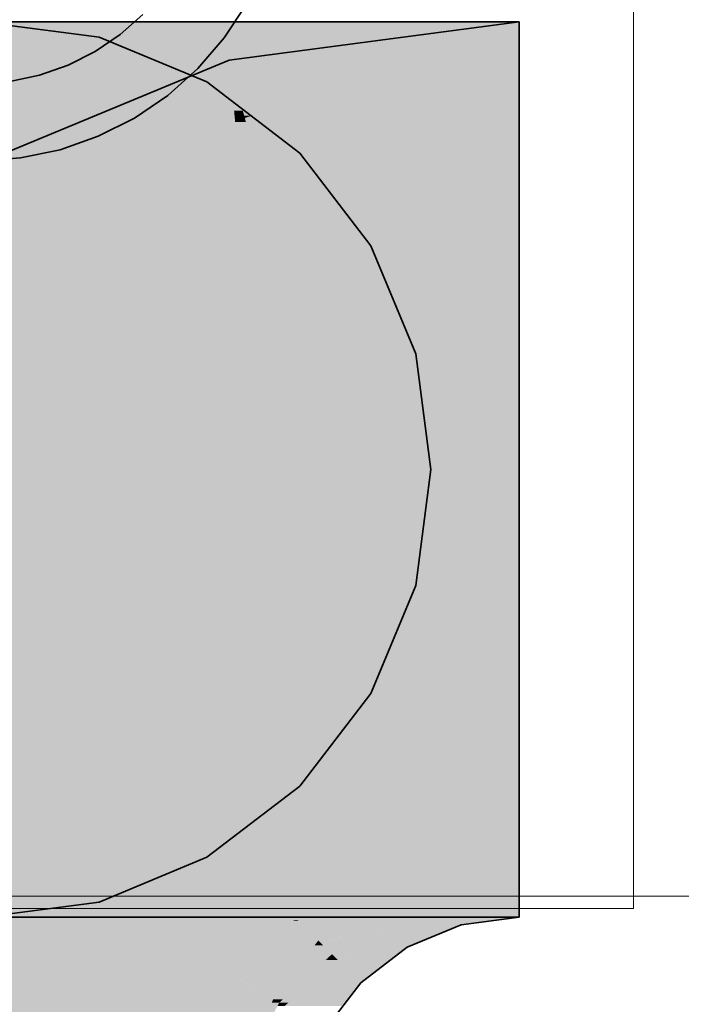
# Model space of a CAD drawing. Extents: x -297 to 573, y -46 to 548.
# Tile 196 of 256: x 325.815 to 326.672, y 260.374 to 261.65. Entities that reach past the tile are written whole.
import ezdxf
from ezdxf.lldxf.tags import DXFTag

# ---------------------------------------------------------------- set-up
doc = ezdxf.new("R2010")
doc.units = 0
doc.layers.get('0').update_dxf_attribs({"lineweight": 35})
doc.layers.add('0-Shading', color=7, linetype='Continuous', lineweight=35)
doc.layers.add('5_EG-HLSE', color=7, linetype='Continuous', lineweight=25)
for name, color, linetype, lineweight, true_color in [('H_Heizkoerper', 1, 'Continuous', 35, 0xff0000), ('H_Vorlauf', 1, 'Continuous', 35, 0xff0000), ('H_Vorlauf_Beschriftung', 1, 'Continuous', 18, 0xff0000)]:
    doc.layers.add(name, color=color, linetype=linetype, lineweight=lineweight, true_color=true_color)
tags = doc.linetypes.add('ALL_S14', pattern=[0.002, 0.001, -0.001]).pattern_tags.tags
tags[6:7] = [DXFTag(74, 4), DXFTag(75, 0), DXFTag(340, '0'), DXFTag(46, 1.0), DXFTag(50, 0.0), DXFTag(44, 0.0), DXFTag(45, 0.0)]
tags[4:5] = [DXFTag(74, 4), DXFTag(75, 0), DXFTag(340, '0'), DXFTag(46, 1.0), DXFTag(50, 0.0), DXFTag(44, 0.0), DXFTag(45, 0.0)]

# ---------------------------------------------------------------- blocks, each defined once
blk = doc.blocks.new('Shading-A07ALD3N1N', base_point=(326.1039, 261.5323))
at = {"layer": '0-Shading', "color": 14, "true_color": 0xa00000}
for points in [[(325.2046, 261.5846), (326.1092, 261.5846), (325.3172, 261.6472)], [(326.1092, 261.5846), (325.6557, 261.6472), (325.3172, 261.6472)], [(326.1092, 261.5846), (326.1717, 261.6472), (325.6557, 261.6472)], [(326.094, 261.5695), (326.384, 261.6472), (326.1717, 261.6472)], [(326.1152, 261.5257), (326.1057, 261.5257), (326.4325, 261.6369)], [(326.1057, 261.5257), (326.4325, 261.6369), (326.384, 261.6369)], [(326.4617, 261.5845), (326.1501, 261.5845), (326.4617, 261.6472)], [(326.1501, 261.5845), (326.4617, 261.6472), (326.384, 261.6472)], [(326.314, 261.609), (326.1717, 261.609), (326.384, 261.6369)], [(326.4617, 261.5695), (326.24, 261.5695), (326.4617, 261.6472)], [(326.4325, 261.6369), (326.384, 261.6369), (326.4617, 261.6472)], [(326.094, 261.5175), (325.8926, 261.5175), (326.0864, 261.5977)], [(326.1618, 261.5977), (326.0864, 261.5977), (326.1717, 261.609)], [(326.1039, 261.5323), (326.0926, 261.5323), (326.0864, 261.5977)], [(326.1039, 261.5323), (326.1618, 261.5977), (326.0864, 261.5977)], [(326.1221, 261.5323), (326.1039, 261.5323), (326.314, 261.609)], [(326.1039, 261.5323), (326.314, 261.609), (326.1717, 261.609)], [(325.1773, 261.5695), (326.094, 261.5695), (325.2046, 261.5846)], [(326.094, 261.5695), (325.2046, 261.5846), (326.1092, 261.5846)], [(326.094, 261.5695), (326.4617, 261.5695), (326.1501, 261.5845)], [(326.4617, 261.5695), (326.4617, 261.5845), (326.1501, 261.5845)], [(326.1065, 261.5227), (326.4617, 261.5695), (326.24, 261.5695)], [(326.094, 261.5175), (326.1039, 261.5323), (326.0926, 261.5323)], [(326.094, 261.5175), (326.1057, 261.5257), (326.0995, 261.5257)], [(326.094, 261.5175), (326.1065, 261.5227), (326.1014, 261.5227)], [(326.1057, 261.5257), (326.0995, 261.5257), (326.1039, 261.5323)], [(326.1065, 261.5227), (326.1014, 261.5227), (326.1057, 261.5257)], [(326.1057, 261.5257), (326.1221, 261.5323), (326.1039, 261.5323)], [(326.1065, 261.5227), (326.1152, 261.5257), (326.1057, 261.5257)], [(325.938, 261.4529), (325.7367, 261.4529), (326.094, 261.5175)], [(325.7367, 261.4529), (326.094, 261.5175), (325.8926, 261.5175)], [(325.7755, 261.3856), (325.938, 261.4529), (325.7367, 261.4529)], [(325.4708, 260.4872), (326.1717, 260.4872), (325.2797, 260.5648)], [(326.1717, 260.4872), (325.2797, 260.5648), (326.094, 260.5648)], [(326.1717, 260.4872), (326.384, 260.4872), (326.094, 260.5648)], [(326.384, 260.4872), (326.4617, 260.4872), (326.094, 260.5648)], [(326.4617, 260.4872), (326.094, 260.5648), (326.4617, 260.5648)], [(326.4617, 260.5523), (326.3665, 260.5523), (326.4617, 260.5648)], [(326.375, 260.5156), (326.2778, 260.5156), (326.3665, 260.5523)], [(326.3866, 260.4773), (326.3838, 260.4773), (326.3665, 260.5523)], [(326.384, 260.4872), (326.4617, 260.5523), (326.3665, 260.5523)], [(326.4617, 260.4872), (326.384, 260.4872), (326.4617, 260.5523)], [(326.2904, 260.4939), (326.2496, 260.4939), (326.2778, 260.5156)], [(326.2944, 260.4868), (326.375, 260.5156), (326.2778, 260.5156)], [(326.3816, 260.4868), (326.2944, 260.4868), (326.375, 260.5156)], [(326.2201, 260.4572), (326.2017, 260.4572), (326.2904, 260.4939)], [(326.2017, 260.4572), (326.2904, 260.4939), (326.2496, 260.4939)], [(326.3006, 260.4762), (326.2565, 260.4762), (326.2904, 260.4939)], [(326.2446, 260.4508), (326.208, 260.4508), (326.3006, 260.4762)], [(326.208, 260.4508), (326.3006, 260.4762), (326.2565, 260.4762)], [(326.3063, 260.4663), (326.2789, 260.4663), (326.3006, 260.4762)], [(326.3006, 260.4762), (326.3816, 260.4868), (326.2944, 260.4868)], [(326.384, 260.4762), (326.3006, 260.4762), (326.3816, 260.4868)], [(326.3063, 260.4663), (326.384, 260.4762), (326.3006, 260.4762)], [(326.3603, 260.4663), (326.3063, 260.4663), (326.384, 260.4762)], [(326.384, 260.4762), (326.3866, 260.4773), (326.3838, 260.4773)], [(326.3866, 260.4773), (326.4617, 260.4872), (326.384, 260.4872)], [(326.2441, 260.4395), (326.2194, 260.4395), (326.3063, 260.4663)], [(326.2194, 260.4395), (326.3063, 260.4663), (326.2789, 260.4663)], [(326.3167, 260.4483), (326.2646, 260.4483), (326.3063, 260.4663)], [(326.3167, 260.4483), (326.3603, 260.4663), (326.3063, 260.4663)], [(326.1432, 260.381), (326.208, 260.4508), (326.1968, 260.4508)], [(326.208, 260.4508), (326.1968, 260.4508), (326.2017, 260.4572)], [(326.2194, 260.4395), (326.1975, 260.4395), (326.208, 260.4508)], [(326.208, 260.4508), (326.2201, 260.4572), (326.2017, 260.4572)], [(326.2194, 260.4395), (326.2446, 260.4508), (326.208, 260.4508)], [(326.1559, 260.381), (326.1432, 260.381), (326.2194, 260.4395)], [(326.1432, 260.381), (326.2194, 260.4395), (326.1975, 260.4395)], [(326.2269, 260.432), (326.2113, 260.432), (326.2194, 260.4395)], [(326.2269, 260.432), (326.2441, 260.4395), (326.2194, 260.4395)], [(326.2954, 260.432), (326.2269, 260.432), (326.3167, 260.4483)], [(326.2269, 260.432), (326.3167, 260.4483), (326.2646, 260.4483)], [(326.1629, 260.3765), (326.151, 260.3765), (326.2269, 260.432)], [(326.151, 260.3765), (326.2269, 260.432), (326.2113, 260.432)], [(326.2566, 260.4022), (326.1925, 260.4022), (326.2269, 260.432)], [(326.2566, 260.4022), (326.2954, 260.432), (326.2269, 260.432)], [(326.2337, 260.3724), (326.1581, 260.3724), (326.2566, 260.4022)], [(326.1581, 260.3724), (326.2566, 260.4022), (326.1925, 260.4022)], [(326.1065, 260.2923), (326.151, 260.3765), (326.1414, 260.3765)], [(326.151, 260.3765), (326.1414, 260.3765), (326.1432, 260.381)], [(326.151, 260.3765), (326.1559, 260.381), (326.1432, 260.381)], [(326.1581, 260.3724), (326.1488, 260.3724), (326.151, 260.3765)], [(326.1581, 260.3724), (326.1629, 260.3765), (326.151, 260.3765)]]:
    blk.add_solid(points, dxfattribs=at)
at = {"layer": '0-Shading', "color": 12, "true_color": 0xd90000}
for points in [[(325.1922, 261.5439), (326.094, 261.5695), (325.1773, 261.5695)], [(326.0685, 261.5439), (325.1922, 261.5439), (326.094, 261.5695)], [(325.8817, 261.3571), (326.4617, 261.5695), (326.094, 261.5695)], [(326.4617, 261.5227), (326.1065, 261.5227), (326.4617, 261.5695)], [(326.4617, 261.5126), (326.3063, 261.5126), (326.4617, 261.5695)], [(325.9168, 261.3922), (326.0685, 261.5439), (325.1922, 261.5439)], [(325.2811, 261.3922), (325.9168, 261.3922), (325.1922, 261.5439)], [(326.1079, 261.5175), (326.094, 261.5175), (326.1065, 261.5227)], [(326.1092, 261.5126), (326.4617, 261.5227), (326.1065, 261.5227)], [(326.4617, 261.5126), (326.1092, 261.5126), (326.4617, 261.5227)], [(326.0053, 261.3856), (325.7755, 261.3856), (326.094, 261.5175)], [(325.8817, 261.3571), (326.4617, 261.5126), (326.3063, 261.5126)], [(326.4617, 261.3808), (325.9701, 261.3808), (326.4617, 261.5126)], [(326.1433, 261.3853), (326.0051, 261.3853), (326.1079, 261.5175)], [(326.0051, 261.3853), (326.1079, 261.5175), (326.094, 261.5175)], [(326.1433, 261.3853), (326.4617, 261.5126), (326.1092, 261.5126)], [(326.4617, 261.3853), (326.1433, 261.3853), (326.4617, 261.5126)], [(325.3017, 261.3571), (325.8817, 261.3571), (325.2811, 261.3922)], [(325.8817, 261.3571), (325.2811, 261.3922), (325.9168, 261.3922)], [(325.8817, 261.2018), (325.536, 261.2018), (325.7755, 261.3856)], [(325.8817, 261.2018), (326.0053, 261.3856), (325.7755, 261.3856)], [(325.8817, 261.2018), (326.1433, 261.3853), (326.0051, 261.3853)], [(326.1615, 261.3176), (326.0468, 261.3176), (326.1433, 261.3853)], [(326.1509, 261.3571), (326.4617, 261.3853), (326.1433, 261.3853)], [(326.4617, 261.3571), (326.1509, 261.3571), (326.4617, 261.3853)], [(325.8817, 261.3571), (326.4617, 261.3571), (325.9701, 261.3808)], [(326.4617, 261.3571), (326.4617, 261.3808), (325.9701, 261.3808)], [(326.1615, 261.3176), (326.4617, 261.3571), (326.1509, 261.3571)], [(325.8817, 261.2018), (326.1615, 261.3176), (326.0468, 261.3176)], [(325.8371, 261.1675), (325.4913, 261.1675), (325.8817, 261.2018)], [(325.4913, 261.1675), (325.8817, 261.2018), (325.536, 261.2018)], [(325.6414, 261.0174), (325.8371, 261.1675), (325.4913, 261.1675)], [(325.8948, 260.7641), (325.3993, 260.7641), (325.8817, 260.7772)], [(325.3993, 260.7641), (325.8817, 260.7772), (325.4571, 260.7772)], [(326.2165, 260.6874), (325.9714, 260.6874), (325.8817, 260.7772)], [(326.4617, 260.6217), (326.4617, 260.7772), (325.8817, 260.7772)], [(326.4617, 260.7574), (326.3116, 260.7574), (326.4617, 260.7772)], [(325.9714, 260.6874), (325.4178, 260.7616), (325.3884, 260.7616)], [(325.9714, 260.6874), (325.8948, 260.7641), (325.3993, 260.7641)], [(326.3271, 260.6994), (326.1717, 260.6994), (326.3116, 260.7574)], [(326.3436, 260.6378), (326.4617, 260.7574), (326.3116, 260.7574)], [(326.4617, 260.6378), (326.3436, 260.6378), (326.4617, 260.7574)], [(325.9714, 260.6874), (325.2267, 260.6874), (325.6072, 260.7338)], [(326.1915, 260.6652), (326.1271, 260.6652), (326.1717, 260.6994)], [(326.2072, 260.6378), (326.3271, 260.6994), (326.1717, 260.6994)], [(326.3436, 260.6378), (326.2072, 260.6378), (326.3271, 260.6994)], [(326.0537, 260.6051), (325.1579, 260.6051), (325.9714, 260.6874)], [(325.1579, 260.6051), (325.9714, 260.6874), (325.2267, 260.6874)], [(326.0371, 260.6217), (326.4617, 260.6217), (325.9714, 260.6874)], [(326.4617, 260.6217), (326.2165, 260.6874), (325.9714, 260.6874)], [(326.0806, 260.6073), (326.0516, 260.6073), (326.1915, 260.6652)], [(326.0516, 260.6073), (326.1915, 260.6652), (326.1271, 260.6652)], [(326.2166, 260.6217), (326.1083, 260.6217), (326.1915, 260.6652)], [(326.2166, 260.6217), (326.3436, 260.6378), (326.2072, 260.6378)], [(326.3479, 260.6217), (326.2166, 260.6217), (326.3436, 260.6378)], [(326.4617, 260.6217), (326.3479, 260.6217), (326.3436, 260.6378)], [(326.4617, 260.6217), (326.4617, 260.6378), (326.3436, 260.6378)], [(326.094, 260.5648), (326.4617, 260.5648), (326.0371, 260.6217)], [(326.4617, 260.5648), (326.0371, 260.6217), (326.4617, 260.6217)], [(326.16, 260.5973), (326.0616, 260.5973), (326.2166, 260.6217)], [(326.0616, 260.5973), (326.2166, 260.6217), (326.1083, 260.6217)], [(326.2285, 260.6011), (326.1689, 260.6011), (326.2166, 260.6217)], [(326.2367, 260.5869), (326.3479, 260.6217), (326.2166, 260.6217)], [(326.3573, 260.5869), (326.2367, 260.5869), (326.3479, 260.6217)], [(326.3619, 260.5697), (326.4617, 260.6217), (326.3479, 260.6217)], [(326.4617, 260.5697), (326.3619, 260.5697), (326.4617, 260.6217)], [(326.094, 260.5648), (326.0537, 260.6051), (325.1579, 260.6051)], [(326.0616, 260.5973), (326.0439, 260.5973), (326.0516, 260.6073)], [(326.0616, 260.5973), (326.0806, 260.6073), (326.0516, 260.6073)], [(325.2797, 260.5648), (326.094, 260.5648), (325.1614, 260.5978)], [(326.094, 260.5648), (325.1614, 260.5978), (325.3281, 260.5978)], [(325.9594, 260.4872), (326.0616, 260.5973), (326.0439, 260.5973)], [(326.0913, 260.5676), (326.034, 260.5676), (326.0616, 260.5973)], [(326.0913, 260.5676), (326.16, 260.5973), (326.0616, 260.5973)], [(326.2116, 260.5676), (326.0913, 260.5676), (326.1689, 260.6011)], [(326.2367, 260.5869), (326.2285, 260.6011), (326.1689, 260.6011)], [(326.2367, 260.5869), (326.187, 260.5869), (326.1689, 260.6011)], [(326.2349, 260.5493), (326.2367, 260.5869), (326.187, 260.5869)], [(326.2584, 260.5493), (326.2349, 260.5493), (326.2367, 260.5869)], [(326.3619, 260.5697), (326.3573, 260.5869), (326.2367, 260.5869)], [(326.3619, 260.5697), (326.2466, 260.5697), (326.2367, 260.5869)], [(325.9985, 260.4872), (325.9594, 260.4872), (326.0913, 260.5676)], [(325.9594, 260.4872), (326.0913, 260.5676), (326.034, 260.5676)], [(326.1016, 260.5572), (326.0793, 260.5572), (326.0913, 260.5676)], [(326.1041, 260.5547), (326.2116, 260.5676), (326.0913, 260.5676)], [(326.228, 260.5547), (326.1041, 260.5547), (326.2116, 260.5676)], [(326.2566, 260.5523), (326.3619, 260.5697), (326.2466, 260.5697)], [(326.3665, 260.5523), (326.2566, 260.5523), (326.3619, 260.5697)], [(326.4617, 260.5648), (326.4617, 260.5697), (326.3619, 260.5697)], [(326.4617, 260.5648), (326.3632, 260.5648), (326.3619, 260.5697)], [(326.3665, 260.5523), (326.4617, 260.5648), (326.3632, 260.5648)], [(326.1703, 260.4828), (325.9935, 260.4828), (326.0793, 260.5572)], [(326.1041, 260.5547), (326.1016, 260.5572), (326.0793, 260.5572)], [(326.1041, 260.5547), (326.0824, 260.5547), (326.0793, 260.5572)], [(326.169, 260.4839), (326.1041, 260.5547), (326.0824, 260.5547)], [(326.2349, 260.5493), (326.228, 260.5547), (326.1041, 260.5547)], [(326.175, 260.4839), (326.169, 260.4839), (326.1041, 260.5547)], [(326.2349, 260.5493), (326.1096, 260.5493), (326.1041, 260.5547)], [(326.259, 260.5483), (326.3665, 260.5523), (326.2566, 260.5523)], [(326.3567, 260.5483), (326.259, 260.5483), (326.3665, 260.5523)], [(326.1432, 260.5156), (326.2349, 260.5493), (326.1096, 260.5493)], [(326.2778, 260.5156), (326.1432, 260.5156), (326.2349, 260.5493)], [(326.259, 260.5483), (326.2584, 260.5493), (326.2349, 260.5493)], [(326.259, 260.5483), (326.2362, 260.5483), (326.2349, 260.5493)], [(326.2778, 260.5156), (326.259, 260.5483), (326.2362, 260.5483)], [(326.2778, 260.5156), (326.3567, 260.5483), (326.259, 260.5483)], [(326.175, 260.4839), (326.2778, 260.5156), (326.1432, 260.5156)], [(326.2365, 260.4839), (326.175, 260.4839), (326.2778, 260.5156)], [(325.9829, 260.4736), (325.9538, 260.4736), (325.9594, 260.4872)], [(325.9829, 260.4736), (325.9985, 260.4872), (325.9594, 260.4872)], [(326.1292, 260.4736), (325.9829, 260.4736), (326.1703, 260.4828)], [(325.9829, 260.4736), (326.1703, 260.4828), (325.9935, 260.4828)], [(326.2017, 260.4572), (326.0557, 260.4572), (326.1703, 260.4828)], [(326.1703, 260.4828), (326.175, 260.4839), (326.169, 260.4839)], [(326.1761, 260.4828), (326.1703, 260.4828), (326.175, 260.4839)], [(326.2017, 260.4572), (326.1761, 260.4828), (326.1703, 260.4828)], [(326.2017, 260.4572), (326.2365, 260.4839), (326.175, 260.4839)], [(325.9539, 260.4237), (325.9331, 260.4237), (325.9829, 260.4736)], [(325.9331, 260.4237), (325.9829, 260.4736), (325.9538, 260.4736)], [(326.0237, 260.45), (325.9692, 260.45), (325.9829, 260.4736)], [(326.0237, 260.45), (326.1292, 260.4736), (325.9829, 260.4736)], [(325.9634, 260.4401), (326.0237, 260.45), (325.9692, 260.45)], [(326.0409, 260.4401), (325.9634, 260.4401), (326.0237, 260.45)], [(326.1903, 260.45), (326.0237, 260.45), (326.2017, 260.4572)], [(326.0237, 260.45), (326.2017, 260.4572), (326.0557, 260.4572)], [(326.1106, 260.3999), (326.1903, 260.45), (326.0237, 260.45)], [(326.1577, 260.3999), (326.1106, 260.3999), (326.2017, 260.4572)], [(326.1432, 260.381), (325.929, 260.381), (325.9634, 260.4401)], [(326.1432, 260.381), (326.0409, 260.4401), (325.9634, 260.4401)], [(325.9094, 260.3473), (325.9015, 260.3473), (325.9503, 260.4175)], [(325.9015, 260.3473), (325.9503, 260.4175), (325.9305, 260.4175)], [(325.9503, 260.4175), (325.9305, 260.4175), (325.9331, 260.4237)], [(325.9503, 260.4175), (325.9539, 260.4237), (325.9331, 260.4237)], [(326.1432, 260.381), (326.1577, 260.3999), (326.1106, 260.3999)], [(326.1285, 260.3454), (325.9084, 260.3454), (326.1432, 260.381)], [(325.9084, 260.3454), (326.1432, 260.381), (325.929, 260.381)]]:
    blk.add_solid(points, dxfattribs=at)
at = {"layer": '0-Shading', "color": 1, "true_color": 0xfa0000}
for points in [[(325.5917, 261.0671), (325.8817, 261.3571), (325.3017, 261.3571)], [(325.5917, 261.0671), (326.4617, 261.0671), (325.8817, 261.3571)], [(326.4617, 261.0671), (325.8817, 261.3571), (326.4617, 261.3571)], [(326.4617, 261.3176), (326.1615, 261.3176), (326.4617, 261.3571)], [(326.1925, 261.2018), (325.8817, 261.2018), (326.1615, 261.3176)], [(326.2286, 261.0671), (326.4617, 261.3176), (326.1615, 261.3176)], [(326.4617, 261.0671), (326.2286, 261.0671), (326.4617, 261.3176)], [(325.7903, 261.0174), (325.6414, 261.0174), (325.8817, 261.2018)], [(325.9955, 261.0047), (325.784, 261.0047), (325.8817, 261.2018)], [(325.9681, 261.0521), (326.1925, 261.2018), (325.8817, 261.2018)], [(326.2326, 261.0521), (325.9681, 261.0521), (326.1925, 261.2018)], [(325.8817, 260.7772), (326.4617, 260.7772), (325.5917, 261.0671)], [(326.4617, 260.7772), (325.5917, 261.0671), (326.4617, 261.0671)], [(326.2326, 261.0521), (326.4617, 261.0671), (326.2286, 261.0671)], [(326.3471, 261.0521), (326.2326, 261.0521), (326.4617, 261.0671)], [(326.4617, 261.0375), (326.2365, 261.0375), (326.4617, 261.0671)], [(325.9955, 261.0047), (326.2326, 261.0521), (325.9681, 261.0521)], [(326.2365, 261.0375), (326.1597, 261.0375), (326.2326, 261.0521)], [(326.2365, 261.0375), (326.3471, 261.0521), (326.2326, 261.0521)], [(326.1141, 261.0047), (325.9955, 261.0047), (326.2365, 261.0375)], [(325.9955, 261.0047), (326.2365, 261.0375), (326.1597, 261.0375)], [(326.0909, 260.9772), (326.0114, 260.9772), (326.2365, 261.0375)], [(326.2598, 260.9506), (326.0267, 260.9506), (326.2365, 261.0375)], [(326.3043, 260.7847), (326.4617, 261.0375), (326.2365, 261.0375)], [(326.4617, 260.7847), (326.3043, 260.7847), (326.4617, 261.0375)], [(325.741, 260.9179), (325.9955, 261.0047), (325.784, 261.0047)], [(326.0114, 260.9772), (325.9148, 260.9772), (325.9955, 261.0047)], [(326.0114, 260.9772), (326.1141, 261.0047), (325.9955, 261.0047)], [(325.8682, 260.9179), (325.741, 260.9179), (326.0114, 260.9772)], [(325.741, 260.9179), (326.0114, 260.9772), (325.9148, 260.9772)], [(326.0267, 260.9506), (325.9472, 260.9506), (326.0114, 260.9772)], [(326.0267, 260.9506), (326.0909, 260.9772), (326.0114, 260.9772)], [(325.8892, 260.8806), (325.7782, 260.8806), (326.0267, 260.9506)], [(325.7782, 260.8806), (326.0267, 260.9506), (325.9472, 260.9506)], [(325.8483, 260.8476), (325.8244, 260.8476), (326.0267, 260.9506)], [(325.9019, 260.8549), (325.8609, 260.8549), (326.0267, 260.9506)], [(326.082, 260.8549), (325.9019, 260.8549), (326.0267, 260.9506)], [(326.1067, 260.812), (326.2598, 260.9506), (326.0267, 260.9506)], [(326.297, 260.812), (326.1067, 260.812), (326.2598, 260.9506)], [(325.4571, 260.7772), (325.8817, 260.7772), (325.741, 260.9179)], [(325.7782, 260.8806), (325.8682, 260.9179), (325.741, 260.9179)], [(325.8157, 260.8432), (325.8892, 260.8806), (325.7782, 260.8806)], [(325.8157, 260.8432), (325.8483, 260.8476), (325.8244, 260.8476)], [(325.8406, 260.8432), (325.8157, 260.8432), (325.8483, 260.8476)], [(325.8748, 260.834), (325.8248, 260.834), (325.8925, 260.8476)], [(325.8248, 260.834), (325.8925, 260.8476), (325.8483, 260.8476)], [(326.1048, 260.8123), (325.8465, 260.8123), (325.9019, 260.8549)], [(325.8483, 260.8476), (325.9019, 260.8549), (325.8609, 260.8549)], [(325.8925, 260.8476), (325.8483, 260.8476), (325.9019, 260.8549)], [(326.1067, 260.812), (326.082, 260.8549), (325.9019, 260.8549)], [(325.7088, 260.8235), (325.8157, 260.8432), (325.7155, 260.8432)], [(325.8354, 260.8235), (325.7088, 260.8235), (325.8157, 260.8432)], [(325.8157, 260.8432), (325.7155, 260.8432), (325.8142, 260.8447)], [(325.8248, 260.834), (325.8406, 260.8432), (325.8157, 260.8432)], [(325.8465, 260.8123), (325.8748, 260.834), (325.8248, 260.834)], [(325.8465, 260.8123), (325.705, 260.8123), (325.8354, 260.8235)], [(325.705, 260.8123), (325.8354, 260.8235), (325.7088, 260.8235)], [(325.6765, 260.7288), (325.8465, 260.8123), (325.705, 260.8123)], [(325.8137, 260.7695), (325.7594, 260.7695), (325.8465, 260.8123)], [(325.8893, 260.7695), (325.8137, 260.7695), (325.8465, 260.8123)], [(326.0927, 260.7612), (325.8976, 260.7612), (325.8465, 260.8123)], [(325.8484, 260.812), (326.1048, 260.8123), (325.8465, 260.8123)], [(326.1067, 260.812), (325.8484, 260.812), (326.1048, 260.8123)], [(326.1419, 260.751), (326.1067, 260.812), (325.8484, 260.812)], [(326.3043, 260.7847), (326.297, 260.812), (326.1067, 260.812)], [(326.3043, 260.7847), (326.1225, 260.7847), (326.1067, 260.812)], [(326.1383, 260.7574), (326.3043, 260.7847), (326.1225, 260.7847)], [(326.3116, 260.7574), (326.1383, 260.7574), (326.3043, 260.7847)], [(326.4617, 260.7772), (326.4617, 260.7847), (326.3043, 260.7847)], [(326.4617, 260.7772), (326.3063, 260.7772), (326.3043, 260.7847)], [(325.9947, 260.6461), (325.7189, 260.6461), (325.8137, 260.7695)], [(325.8976, 260.7612), (325.8893, 260.7695), (325.8137, 260.7695)], [(325.8976, 260.7612), (325.8259, 260.7612), (325.8137, 260.7695)], [(326.3116, 260.7574), (326.4617, 260.7772), (326.3063, 260.7772)], [(325.9898, 260.6494), (325.8976, 260.7612), (325.8259, 260.7612)], [(326.1419, 260.751), (326.0927, 260.7612), (325.8976, 260.7612)], [(326.1419, 260.751), (325.9078, 260.751), (325.8976, 260.7612)], [(326.0095, 260.6494), (325.9898, 260.6494), (325.8976, 260.7612)], [(326.1419, 260.751), (326.3116, 260.7574), (326.1383, 260.7574)], [(326.2962, 260.751), (326.1419, 260.751), (326.3116, 260.7574)], [(325.9594, 260.6994), (326.1419, 260.751), (325.9078, 260.751)], [(326.1717, 260.6994), (325.9594, 260.6994), (326.1419, 260.751)], [(326.1717, 260.6994), (326.2962, 260.751), (326.1419, 260.751)], [(326.0095, 260.6494), (326.1717, 260.6994), (325.9594, 260.6994)], [(326.1065, 260.6494), (326.0095, 260.6494), (326.1717, 260.6994)], [(325.9324, 260.6321), (325.7083, 260.6321), (325.9947, 260.6461)], [(325.7083, 260.6321), (325.9947, 260.6461), (325.7189, 260.6461)], [(326.0516, 260.6073), (325.8212, 260.6073), (325.9947, 260.6461)], [(325.9947, 260.6461), (326.0095, 260.6494), (325.9898, 260.6494)], [(326.0128, 260.6461), (325.9947, 260.6461), (326.0095, 260.6494)], [(326.0516, 260.6073), (326.0128, 260.6461), (325.9947, 260.6461)], [(326.0516, 260.6073), (326.1065, 260.6494), (326.0095, 260.6494)], [(325.7708, 260.596), (325.9324, 260.6321), (325.7083, 260.6321)], [(326.0337, 260.596), (325.7708, 260.596), (326.0516, 260.6073)], [(325.7708, 260.596), (326.0516, 260.6073), (325.8212, 260.6073)], [(325.9822, 260.5169), (325.9078, 260.5169), (326.0516, 260.6073)], [(325.9078, 260.5169), (326.0337, 260.596), (325.7708, 260.596)], [(325.9348, 260.5014), (325.6541, 260.5014), (325.7946, 260.5823)], [(325.9594, 260.4872), (325.9822, 260.5169), (325.9078, 260.5169)], [(325.9331, 260.4237), (325.6219, 260.4237), (325.6541, 260.5014)], [(325.9594, 260.4872), (325.7052, 260.4872), (325.6541, 260.5014)], [(325.9594, 260.4872), (325.9348, 260.5014), (325.6541, 260.5014)], [(325.9331, 260.4237), (325.9594, 260.4872), (325.7052, 260.4872)], [(325.6115, 260.3473), (325.9015, 260.3473), (325.6213, 260.4223)], [(325.9325, 260.4223), (325.6213, 260.4223), (325.9331, 260.4237)], [(325.6213, 260.4223), (325.9331, 260.4237), (325.6219, 260.4237)], [(325.9015, 260.3473), (325.9325, 260.4223), (325.6213, 260.4223)]]:
    blk.add_solid(points, dxfattribs=at)
blk = doc.blocks.new('Referenz-A07ALD4Q1N', base_point=(-101.907, -12.8362))
at = {"layer": '5_EG-HLSE', "color": 0, "linetype": 'ALL_S14', "lineweight": 13, "ltscale": 0.13}
for p, q in [((326.6058, 300.4985), (326.6099, 260.4985)), ((326.6099, 260.4985), (324.6099, 260.4983)), ((326.6099, 260.4985), (326.6099, 260.4985))]:
    blk.add_line(p, q, dxfattribs=at)
blk = doc.blocks.new('Heizkörper-A07ALD4Y1N', base_point=(318.712, 259.0828))
at = {"layer": 'H_Vorlauf', "color": 0, "linetype": 'ByBlock', "lineweight": -2, "ltscale": 0.35}
for p, q in [((326.0798, 261.6265), (326.1085, 261.6703)), ((325.9451, 261.6308), (325.9743, 261.6569)), ((325.9127, 261.6087), (325.9451, 261.6308)), ((326.0457, 261.5868), (326.0798, 261.6265)), ((325.8776, 261.591), (325.9127, 261.6087)), ((325.8406, 261.5781), (325.8776, 261.591)), ((326.0067, 261.552), (326.0457, 261.5868)), ((325.8022, 261.5701), (325.8406, 261.5781)), ((325.9634, 261.5225), (326.0067, 261.552)), ((325.9167, 261.499), (325.9634, 261.5225)), ((325.8673, 261.4817), (325.9167, 261.499)), ((325.7639, 261.4671), (325.8161, 261.471)), ((325.8161, 261.471), (325.8673, 261.4817))]:
    blk.add_line(p, q, dxfattribs=at)
blk = doc.blocks.new('Bauteilbeschriftung-A07ALD821N', base_point=(325.5917, 250.5145))
at = {"color": 0, "linetype": 'ByBlock', "lineweight": -2, "ltscale": 0.18}
blk.add_line((336.4506, 260.5144), (325.5917, 260.5144), dxfattribs=at)
blk = doc.blocks.new('Geometrie-A07ALD9E1N', base_point=(324.8976, 259.2669))
at = {"layer": 'H_Vorlauf', "lineweight": -2}
for p, q in [((326.4617, 261.6472), (324.8975, 261.6472)), ((325.9177, 261.6274), (325.7675, 261.6472)), ((325.7675, 261.6472), (325.9177, 261.6274)), ((326.0864, 261.5977), (326.4617, 261.6472)), ((326.4617, 261.3074), (326.4617, 261.6472)), ((326.4617, 261.6472), (326.4617, 261.6274)), ((326.4617, 261.6274), (326.4617, 261.6472)), ((326.0575, 261.5694), (325.9177, 261.6274)), ((325.9177, 261.6274), (326.0575, 261.5694)), ((326.4617, 261.6274), (326.4617, 261.5694)), ((326.4617, 261.5694), (326.4617, 261.6274)), ((325.7367, 261.4529), (326.0864, 261.5977)), ((326.1777, 261.4773), (326.0575, 261.5694)), ((326.0575, 261.5694), (326.1777, 261.4773)), ((326.4617, 261.5694), (326.4617, 261.4773)), ((326.4617, 261.4773), (326.4617, 261.5694)), ((326.2698, 261.3572), (326.1777, 261.4773)), ((326.1777, 261.4773), (326.2698, 261.3572)), ((326.4617, 261.4773), (326.4617, 261.3572)), ((326.4617, 261.3572), (326.4617, 261.4773)), ((326.3278, 261.2173), (326.2698, 261.3572)), ((326.2698, 261.3572), (326.3278, 261.2173)), ((326.4617, 261.3572), (326.4617, 261.2173)), ((326.4617, 261.2173), (326.4617, 261.3572)), ((326.4617, 260.8269), (326.4617, 261.3074)), ((326.3475, 261.0672), (326.3278, 261.2173)), ((326.3278, 261.2173), (326.3475, 261.0672)), ((326.4617, 261.2173), (326.4617, 261.0672)), ((326.4617, 261.0672), (326.4617, 261.2173)), ((326.3278, 260.917), (326.3475, 261.0672)), ((326.3475, 261.0672), (326.3278, 260.917)), ((326.4617, 261.0672), (326.4617, 260.917)), ((326.4617, 260.917), (326.4617, 261.0672)), ((326.2698, 260.7772), (326.3278, 260.917)), ((326.3278, 260.917), (326.2698, 260.7772)), ((326.4617, 260.917), (326.4617, 260.7772)), ((326.4617, 260.7772), (326.4617, 260.917)), ((326.4617, 260.4872), (326.4617, 260.8269)), ((326.1777, 260.657), (326.2698, 260.7772)), ((326.2698, 260.7772), (326.1777, 260.657)), ((326.4617, 260.7772), (326.4617, 260.657)), ((326.4617, 260.657), (326.4617, 260.7772)), ((326.0575, 260.5649), (326.1777, 260.657)), ((326.1777, 260.657), (326.0575, 260.5649)), ((326.4617, 260.657), (326.4617, 260.5649)), ((326.4617, 260.5649), (326.4617, 260.657)), ((325.9177, 260.5069), (326.0575, 260.5649)), ((326.0575, 260.5649), (325.9177, 260.5069)), ((326.4617, 260.5649), (326.4617, 260.5069)), ((326.4617, 260.5069), (326.4617, 260.5649)), ((325.7675, 260.4872), (325.9177, 260.5069)), ((325.9177, 260.5069), (325.7675, 260.4872)), ((326.4617, 260.5069), (326.4617, 260.4872)), ((326.4617, 260.4872), (326.4617, 260.5069)), ((324.8975, 260.4872), (326.4617, 260.4872)), ((326.3167, 260.4483), (326.3866, 260.4773)), ((326.3866, 260.4773), (326.4617, 260.4872)), ((326.2566, 260.4022), (326.3167, 260.4483)), ((326.2105, 260.3422), (326.2566, 260.4022))]:
    blk.add_line(p, q, dxfattribs=at)

msp = doc.modelspace()

# ---------------------------------------------------------------- block references
at = {"color": 251, "lineweight": 25, "ltscale": 0.25, "true_color": 0x585858}
msp.add_blockref('Referenz-A07ALD4Q1N', (-101.907, -12.8362), dxfattribs=at)
at = {"linetype": 'Continuous', "ltscale": 0.35}
msp.add_blockref('Geometrie-A07ALD9E1N', (324.8976, 259.2669), dxfattribs=at)
msp.add_blockref('Shading-A07ALD3N1N', (326.1039, 261.5323))
at = {"layer": 'H_Heizkoerper', "ltscale": 0.35}
msp.add_blockref('Heizkörper-A07ALD4Y1N', (318.712, 259.0828), dxfattribs=at)
at = {"layer": 'H_Vorlauf_Beschriftung', "ltscale": 0.18}
msp.add_blockref('Bauteilbeschriftung-A07ALD821N', (325.5917, 250.5145), dxfattribs=at)

doc.saveas('drawing.dxf')
